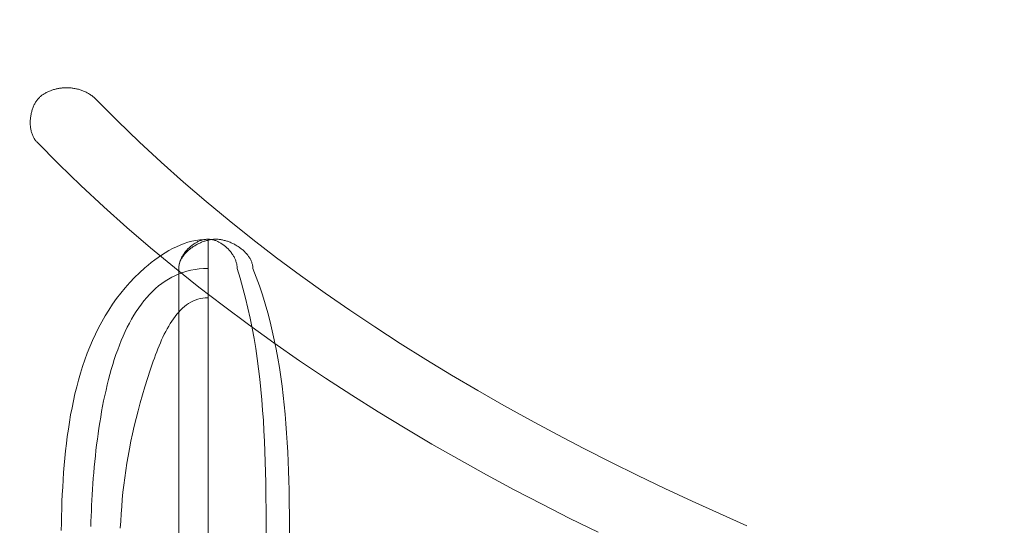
# Model space of a CAD drawing. Header units: millimetres. Extents: x 3925 to 5043, y -86 to 778.
# Tile 87 of 159: x 4429.947 to 4431.462, y 455.225 to 456.003. Entities that reach past the tile are written whole.
import ezdxf

# ---------------------------------------------------------------- set-up
doc = ezdxf.new("R2010")
doc.units = ezdxf.units.MM
doc.header["$LTSCALE"] = 46.255
doc.header["$PDMODE"] = 3
doc.header["$PDSIZE"] = 1
doc.layers.get('Defpoints').update_dxf_attribs({"linetype": 'CONTINUOUS'})
doc.layers.add('140-154101-01_RIGGDXF_DIMENSION', color=7, linetype='CONTINUOUS')
doc.layers.add('H30K-TOP-COVDXF_CONTINUOUS_LINE', color=7, linetype='CONTINUOUS')
doc.styles.add('SLDTEXTSTYLE0', font='arialbd.ttf', dxfattribs={"height": 5.5})
doc.dimstyles.new('SLDDIMSTYLE2', dxfattribs={"dimtxt": 5.650301, "dimasz": 4.572, "dimexe": 0, "dimexo": 0.0625, "dimgap": 1.412575, "dimtad": 0, "dimtih": 1, "dimtoh": 1, "dimlfac": 3.5, "dimrnd": 1e-09, "dimzin": 4, "dimdsep": 46, "dimtxsty": 'SLDTEXTSTYLE0', "dimsah": 1, "dimcen": 0.09, "dimadec": 0, "dimazin": 1, "dimtol": 1, "dimtp": 0.5, "dimtm": 0.5, "dimtfac": 1, "dimtdec": 1, "dimtofl": 0, "dimtmove": 0, "dimatfit": 3, "dimfxl": 1, "dimfrac": 2, "dimtolj": 1, "dimarcsym": 0})

# ---------------------------------------------------------------- blocks, each defined once
blk = doc.blocks.new('*D62')
at = {"layer": '140-154101-01_RIGGDXF_DIMENSION', "color": 0, "linetype": 'Continuous', "lineweight": -2}
for p, q in [((4527.0123, 471.5311), (4527.0373, 393.5461)), ((4322.2206, 471.4654), (4322.2456, 393.4804)), ((4326.2456, 393.4817), (4523.0373, 393.5448))]:
    blk.add_line(p, q, dxfattribs=at)
at = {"layer": '140-154101-01_RIGGDXF_DIMENSION', "color": 0, "linetype": 'Continuous'}
for points in [[(4523.0371, 394.2115), (4523.0376, 392.8782), (4527.0373, 393.5461)], [(4326.2454, 394.1484), (4326.2459, 392.815), (4322.2456, 393.4804)]]:
    blk.add_solid(points, dxfattribs=at)
at = {"layer": 'Defpoints', "color": 0, "linetype": 'Continuous'}
for p in [(4527.0123, 471.5936), (4322.2206, 471.5279), (4527.0373, 393.5461)]:
    blk.add_point(p, dxfattribs=at)
at = {"layer": '140-154101-01_RIGGDXF_DIMENSION', "color": 0, "linetype": 'Continuous', "insert": (4424.6384, 398.4618), "char_height": 5.5, "attachment_point": 5, "rotation": 0.0184, "style": 'SLDTEXTSTYLE0'}
blk.add_mtext('\\A1;819.17 [32.25]', dxfattribs=at)

msp = doc.modelspace()

# ---------------------------------------------------------------- linework, layer by layer
at = {"layer": 'H30K-TOP-COVDXF_CONTINUOUS_LINE', "color": 7, "linetype": 'Continuous', "lineweight": 0}
for p, q in [((4430.2368, 455.6652), (4430.2368, 454.6617)), ((4430.1918, 455.6202), (4430.1918, 454.7066)), ((4430.3262, 455.2429), (4430.3259, 455.2748)), ((4430.362, 455.2358), (4430.3616, 455.2649)), ((4430.3621, 455.2067), (4430.362, 455.2358))]:
    msp.add_line(p, q, dxfattribs=at)
for points in [[(4430.0193, 455.8983), (4430.018, 455.8983), (4430.0166, 455.8982), (4430.0153, 455.8982), (4430.014, 455.8981), (4430.0126, 455.898), (4430.0113, 455.8978), (4430.01, 455.8976), (4430.0086, 455.8974), (4430.0073, 455.8972), (4430.006, 455.8969), (4430.0046, 455.8967), (4430.0033, 455.8964), (4430.002, 455.896), (4430.0007, 455.8957), (4429.9994, 455.8953), (4429.9981, 455.8949), (4429.9968, 455.8945), (4429.9955, 455.894), (4429.9943, 455.8935), (4429.993, 455.893), (4429.9918, 455.8925), (4429.9905, 455.8919), (4429.9893, 455.8913), (4429.9881, 455.8907), (4429.9869, 455.8901), (4429.9858, 455.8894), (4429.9846, 455.8887), (4429.9835, 455.888), (4429.9824, 455.8873), (4429.9813, 455.8866)], [(4430.0654, 455.8798), (4430.0644, 455.8808), (4430.0634, 455.8817), (4430.0624, 455.8827), (4430.0613, 455.8836), (4430.0602, 455.8844), (4430.0591, 455.8853), (4430.058, 455.8861), (4430.0568, 455.8869), (4430.0556, 455.8877), (4430.0544, 455.8884), (4430.0532, 455.8892), (4430.052, 455.8899), (4430.0507, 455.8905), (4430.0494, 455.8912), (4430.0482, 455.8918), (4430.0469, 455.8924), (4430.0455, 455.8929), (4430.0442, 455.8935), (4430.0429, 455.894), (4430.0415, 455.8945), (4430.0402, 455.8949), (4430.0388, 455.8954), (4430.0374, 455.8958), (4430.036, 455.8961), (4430.0346, 455.8965), (4430.0333, 455.8968), (4430.0319, 455.8971), (4430.0305, 455.8973), (4430.0291, 455.8975), (4430.0277, 455.8977), (4430.0263, 455.8979), (4430.0249, 455.898), (4430.0235, 455.8982), (4430.0221, 455.8982), (4430.0207, 455.8983), (4430.0193, 455.8983)], [(4429.9813, 455.8866), (4429.9803, 455.8858), (4429.9793, 455.885), (4429.9783, 455.8842), (4429.9774, 455.8833), (4429.9765, 455.8823), (4429.9756, 455.8813), (4429.9747, 455.8803), (4429.9739, 455.8793), (4429.9731, 455.8782), (4429.9724, 455.877), (4429.9716, 455.8759), (4429.9709, 455.8747), (4429.9702, 455.8735), (4429.9696, 455.8722), (4429.969, 455.871), (4429.9684, 455.8697), (4429.9679, 455.8683), (4429.9673, 455.867), (4429.9668, 455.8656), (4429.9664, 455.8642), (4429.966, 455.8628), (4429.9656, 455.8614), (4429.9652, 455.86), (4429.9649, 455.8585), (4429.9646, 455.8571), (4429.9643, 455.8556), (4429.9641, 455.8542), (4429.9639, 455.8527), (4429.9637, 455.8512), (4429.9636, 455.8497), (4429.9635, 455.8483), (4429.9634, 455.8468), (4429.9634, 455.8453), (4429.9634, 455.8438), (4429.9634, 455.8424), (4429.9635, 455.8409), (4429.9636, 455.8394), (4429.9638, 455.838), (4429.9639, 455.8366), (4429.9642, 455.8352), (4429.9644, 455.8338), (4429.9647, 455.8324), (4429.965, 455.831), (4429.9654, 455.8297), (4429.9658, 455.8284), (4429.9662, 455.8271), (4429.9667, 455.8258), (4429.9672, 455.8246), (4429.9678, 455.8233), (4429.9684, 455.8221), (4429.969, 455.821), (4429.9696, 455.8199), (4429.9703, 455.8188), (4429.9711, 455.8177), (4429.9719, 455.8167), (4429.9727, 455.8157), (4429.9736, 455.8148)], [(4431.0658, 455.2244), (4431.0236, 455.2431), (4430.9815, 455.2622), (4430.9396, 455.2818), (4430.8978, 455.3019), (4430.8562, 455.3224), (4430.8147, 455.3434), (4430.7736, 455.365), (4430.7326, 455.387), (4430.6919, 455.4095), (4430.6516, 455.4326), (4430.6115, 455.4561), (4430.5718, 455.4803), (4430.5325, 455.5049), (4430.4935, 455.5302), (4430.455, 455.556), (4430.4169, 455.5823), (4430.3792, 455.6093), (4430.3421, 455.6368), (4430.3055, 455.665), (4430.2694, 455.6938), (4430.2338, 455.7232), (4430.1989, 455.7532), (4430.1645, 455.7839), (4430.1308, 455.8152), (4430.0978, 455.8472), (4430.0654, 455.8798)], [(4429.9736, 455.8148), (4430.0071, 455.7809), (4430.0414, 455.7477), (4430.0764, 455.7152), (4430.112, 455.6834), (4430.1482, 455.6522), (4430.1851, 455.6216), (4430.2225, 455.5917), (4430.2605, 455.5625), (4430.299, 455.5339), (4430.338, 455.5058), (4430.3775, 455.4784), (4430.4175, 455.4516), (4430.4578, 455.4254), (4430.4986, 455.3997), (4430.5398, 455.3747), (4430.5813, 455.3502), (4430.6232, 455.3262), (4430.6654, 455.3028), (4430.7078, 455.2799), (4430.7506, 455.2575), (4430.7935, 455.2357), (4430.8367, 455.2144)], [(4430.2368, 455.6652), (4430.2305, 455.665), (4430.2243, 455.6644), (4430.2181, 455.6635), (4430.212, 455.6621), (4430.2059, 455.6605), (4430.1999, 455.6585), (4430.194, 455.6562), (4430.1881, 455.6536), (4430.1823, 455.6508), (4430.1766, 455.6477), (4430.171, 455.6444), (4430.1655, 455.6409), (4430.1601, 455.6372), (4430.1548, 455.6334), (4430.1496, 455.6294), (4430.1445, 455.6253), (4430.1395, 455.621), (4430.1314, 455.6137), (4430.1237, 455.6062), (4430.1163, 455.5984), (4430.1092, 455.5904), (4430.1025, 455.5822), (4430.096, 455.5738), (4430.0899, 455.5651), (4430.0841, 455.5563), (4430.0786, 455.5473), (4430.0733, 455.5381), (4430.0683, 455.5288), (4430.0636, 455.5192), (4430.0592, 455.5096), (4430.055, 455.4997), (4430.0511, 455.4898), (4430.0474, 455.4797), (4430.0439, 455.4694), (4430.0407, 455.4591), (4430.0377, 455.4486), (4430.0349, 455.4381), (4430.0322, 455.4274), (4430.0298, 455.4167), (4430.0276, 455.4059), (4430.0255, 455.395), (4430.0237, 455.384), (4430.022, 455.373), (4430.0204, 455.362), (4430.019, 455.3509), (4430.0177, 455.3398), (4430.0166, 455.3286), (4430.0156, 455.3174), (4430.0147, 455.3063), (4430.0139, 455.2951), (4430.0133, 455.2839), (4430.0127, 455.2727), (4430.0122, 455.2616), (4430.0118, 455.2505), (4430.0115, 455.2394), (4430.0113, 455.2284), (4430.0111, 455.2174)], [(4430.2368, 455.6652), (4430.2356, 455.6652), (4430.2344, 455.6651), (4430.2332, 455.665), (4430.232, 455.6649), (4430.2308, 455.6646), (4430.2296, 455.6644), (4430.2284, 455.6641), (4430.2272, 455.6638), (4430.2261, 455.6634), (4430.2249, 455.663), (4430.2237, 455.6625), (4430.2225, 455.662), (4430.2214, 455.6615), (4430.2202, 455.6609), (4430.2191, 455.6603), (4430.2179, 455.6597), (4430.2168, 455.659), (4430.2157, 455.6583), (4430.2146, 455.6575), (4430.2135, 455.6568), (4430.2124, 455.656), (4430.2113, 455.6552), (4430.2103, 455.6543), (4430.2093, 455.6534), (4430.2083, 455.6525), (4430.2073, 455.6516), (4430.2063, 455.6507), (4430.2054, 455.6497), (4430.2045, 455.6487), (4430.2036, 455.6477), (4430.2027, 455.6467), (4430.2018, 455.6456), (4430.201, 455.6446), (4430.2002, 455.6435), (4430.1995, 455.6424), (4430.1987, 455.6413), (4430.198, 455.6402), (4430.1974, 455.6391), (4430.1967, 455.6379), (4430.1961, 455.6368), (4430.1956, 455.6356), (4430.195, 455.6344), (4430.1945, 455.6333), (4430.1941, 455.6321), (4430.1937, 455.6309), (4430.1933, 455.6297), (4430.1929, 455.6285), (4430.1925, 455.6263)], [(4430.2488, 455.6652), (4430.2476, 455.6652), (4430.2463, 455.6652), (4430.245, 455.6651), (4430.2438, 455.665), (4430.2425, 455.6648), (4430.2412, 455.6646), (4430.2399, 455.6644), (4430.2386, 455.6641), (4430.2373, 455.6638), (4430.2359, 455.6635), (4430.2346, 455.6632), (4430.2333, 455.6628), (4430.232, 455.6624), (4430.2307, 455.662), (4430.2293, 455.6615), (4430.228, 455.661), (4430.2267, 455.6605), (4430.2254, 455.6599), (4430.2241, 455.6593), (4430.2228, 455.6587), (4430.2215, 455.6581), (4430.2203, 455.6575), (4430.219, 455.6568), (4430.2178, 455.6561), (4430.2165, 455.6553), (4430.2153, 455.6546), (4430.2141, 455.6538), (4430.2129, 455.653), (4430.2118, 455.6522), (4430.2106, 455.6514), (4430.2095, 455.6505), (4430.2084, 455.6496), (4430.2073, 455.6487), (4430.2063, 455.6478), (4430.2053, 455.6469), (4430.2043, 455.6459), (4430.2033, 455.645), (4430.2024, 455.644), (4430.2015, 455.643), (4430.2006, 455.642), (4430.1998, 455.6409), (4430.199, 455.6399), (4430.1982, 455.6388), (4430.1975, 455.6377), (4430.1968, 455.6366), (4430.1961, 455.6355), (4430.1955, 455.6344), (4430.1949, 455.6333), (4430.1944, 455.6321), (4430.1939, 455.631), (4430.1935, 455.6298), (4430.1931, 455.6286), (4430.1928, 455.6275)], [(4430.2817, 455.6202), (4430.2817, 455.6214), (4430.2816, 455.6226), (4430.2815, 455.6237), (4430.2813, 455.6249), (4430.2811, 455.6261), (4430.2809, 455.6273), (4430.2806, 455.6285), (4430.2802, 455.6297), (4430.2798, 455.6309), (4430.2794, 455.6321), (4430.279, 455.6333), (4430.2785, 455.6344), (4430.2779, 455.6356), (4430.2774, 455.6368), (4430.2768, 455.6379), (4430.2761, 455.6391), (4430.2755, 455.6402), (4430.2748, 455.6413), (4430.274, 455.6424), (4430.2733, 455.6435), (4430.2725, 455.6446), (4430.2717, 455.6456), (4430.2708, 455.6467), (4430.2699, 455.6477), (4430.269, 455.6487), (4430.2681, 455.6497), (4430.2672, 455.6507), (4430.2662, 455.6516), (4430.2652, 455.6525), (4430.2642, 455.6534), (4430.2632, 455.6543), (4430.2622, 455.6552), (4430.2611, 455.656), (4430.26, 455.6568), (4430.2589, 455.6575), (4430.2578, 455.6583), (4430.2567, 455.659), (4430.2556, 455.6597), (4430.2545, 455.6603), (4430.2533, 455.6609), (4430.2521, 455.6615), (4430.251, 455.662), (4430.2498, 455.6625), (4430.2486, 455.663), (4430.2474, 455.6634), (4430.2463, 455.6638), (4430.2451, 455.6641), (4430.2439, 455.6644), (4430.2427, 455.6646), (4430.2415, 455.6649), (4430.2403, 455.665), (4430.2391, 455.6651), (4430.2379, 455.6652), (4430.2368, 455.6652)], [(4430.3057, 455.6202), (4430.3057, 455.6214), (4430.3056, 455.6226), (4430.3055, 455.6239), (4430.3053, 455.6251), (4430.305, 455.6263), (4430.3048, 455.6275), (4430.3044, 455.6286), (4430.304, 455.6298), (4430.3036, 455.631), (4430.3031, 455.6321), (4430.3026, 455.6333), (4430.302, 455.6344), (4430.3014, 455.6355), (4430.3008, 455.6366), (4430.3001, 455.6377), (4430.2993, 455.6388), (4430.2986, 455.6399), (4430.2978, 455.6409), (4430.2969, 455.6419), (4430.2961, 455.643), (4430.2951, 455.644), (4430.2942, 455.645), (4430.2933, 455.6459), (4430.2923, 455.6469), (4430.2912, 455.6478), (4430.2902, 455.6487), (4430.2891, 455.6496), (4430.288, 455.6505), (4430.2869, 455.6514), (4430.2858, 455.6522), (4430.2846, 455.653), (4430.2834, 455.6538), (4430.2822, 455.6546), (4430.281, 455.6553), (4430.2798, 455.6561), (4430.2785, 455.6568), (4430.2773, 455.6575), (4430.276, 455.6581), (4430.2747, 455.6587), (4430.2735, 455.6593), (4430.2722, 455.6599), (4430.2709, 455.6605), (4430.2695, 455.661), (4430.2682, 455.6615), (4430.2669, 455.662), (4430.2656, 455.6624), (4430.2643, 455.6628), (4430.263, 455.6632), (4430.2616, 455.6635), (4430.2603, 455.6638), (4430.259, 455.6641), (4430.2577, 455.6644), (4430.2564, 455.6646), (4430.2551, 455.6648), (4430.2538, 455.665), (4430.2526, 455.6651), (4430.2513, 455.6652), (4430.25, 455.6652), (4430.2488, 455.6652)], [(4430.1926, 455.6273), (4430.1924, 455.6261), (4430.1922, 455.6249), (4430.192, 455.6237), (4430.1919, 455.6226), (4430.1918, 455.6214), (4430.1918, 455.6202)], [(4430.1925, 455.6263), (4430.1922, 455.6251), (4430.192, 455.6239), (4430.1919, 455.6226), (4430.1918, 455.6214)], [(4430.0565, 455.2232), (4430.0568, 455.2312), (4430.057, 455.2392), (4430.0574, 455.2474), (4430.0578, 455.2556), (4430.0582, 455.2639), (4430.0587, 455.2722), (4430.0592, 455.2806), (4430.0598, 455.2891), (4430.0604, 455.2976), (4430.0611, 455.3061), (4430.0619, 455.3146), (4430.0627, 455.3232), (4430.0635, 455.3318), (4430.0645, 455.3404), (4430.0655, 455.349), (4430.0666, 455.3576), (4430.0677, 455.3661), (4430.069, 455.3747), (4430.0703, 455.3832), (4430.0717, 455.3916), (4430.0731, 455.4001), (4430.0747, 455.4084), (4430.0763, 455.4168), (4430.078, 455.425), (4430.0799, 455.4332), (4430.0818, 455.4413), (4430.0838, 455.4493), (4430.0859, 455.4572), (4430.088, 455.465), (4430.0903, 455.4727), (4430.0927, 455.4803), (4430.0952, 455.4878), (4430.0979, 455.4951), (4430.1006, 455.5023), (4430.1034, 455.5094), (4430.1064, 455.5163), (4430.1094, 455.5231), (4430.1126, 455.5297), (4430.1159, 455.5361), (4430.1193, 455.5423), (4430.1229, 455.5484), (4430.1265, 455.5542), (4430.1303, 455.5599), (4430.1343, 455.5654), (4430.1383, 455.5706), (4430.1425, 455.5756), (4430.1469, 455.5804), (4430.1514, 455.5849), (4430.156, 455.5893), (4430.1607, 455.5933), (4430.1656, 455.5971), (4430.1707, 455.6007), (4430.1759, 455.6039), (4430.1813, 455.6069), (4430.1868, 455.6096), (4430.1925, 455.6121), (4430.1983, 455.6142), (4430.2043, 455.616), (4430.2104, 455.6175), (4430.2168, 455.6187), (4430.2233, 455.6195), (4430.2299, 455.62), (4430.2368, 455.6202)], [(4430.3259, 455.2748), (4430.3256, 455.2908), (4430.3253, 455.3068), (4430.3249, 455.3228), (4430.3243, 455.3387), (4430.3237, 455.3547), (4430.3229, 455.3706), (4430.3219, 455.3866), (4430.3208, 455.4025), (4430.3195, 455.4183), (4430.3181, 455.4342), (4430.3164, 455.45), (4430.3146, 455.4657), (4430.3125, 455.4815), (4430.3102, 455.4971), (4430.3076, 455.5127), (4430.3048, 455.5283), (4430.3017, 455.5438), (4430.2983, 455.5592), (4430.2946, 455.5746), (4430.2906, 455.5899), (4430.2863, 455.6051), (4430.2817, 455.6202)], [(4430.3616, 455.2649), (4430.3614, 455.2795), (4430.361, 455.2941), (4430.3606, 455.3087), (4430.3601, 455.3233), (4430.3594, 455.3378), (4430.3586, 455.3524), (4430.3577, 455.367), (4430.3566, 455.3815), (4430.3554, 455.396), (4430.354, 455.4104), (4430.3525, 455.4249), (4430.3507, 455.4392), (4430.3488, 455.4536), (4430.3466, 455.4679), (4430.3442, 455.4821), (4430.3416, 455.4963), (4430.3387, 455.5104), (4430.3356, 455.5244), (4430.3322, 455.5383), (4430.3286, 455.5522), (4430.3246, 455.566), (4430.3204, 455.5797), (4430.3158, 455.5933), (4430.3109, 455.6068), (4430.3057, 455.6202)], [(4430.1019, 455.2206), (4430.1025, 455.2317), (4430.1032, 455.2428), (4430.104, 455.2539), (4430.1049, 455.265), (4430.106, 455.276), (4430.1073, 455.2871), (4430.1087, 455.2982), (4430.1103, 455.3093), (4430.112, 455.3205), (4430.1139, 455.3317), (4430.116, 455.343), (4430.1182, 455.3544), (4430.1207, 455.366), (4430.1233, 455.3776), (4430.1262, 455.3894), (4430.1293, 455.4013), (4430.1325, 455.4134), (4430.136, 455.4256), (4430.1398, 455.4381), (4430.1437, 455.4508), (4430.1479, 455.4636), (4430.1495, 455.4683), (4430.1511, 455.473), (4430.1527, 455.4777), (4430.1544, 455.4825), (4430.1561, 455.4872), (4430.1579, 455.4918), (4430.1597, 455.4965), (4430.1616, 455.5011), (4430.1635, 455.5057), (4430.1655, 455.5102), (4430.1675, 455.5146), (4430.1696, 455.519), (4430.1718, 455.5233), (4430.174, 455.5274), (4430.1763, 455.5315), (4430.1787, 455.5355), (4430.1811, 455.5393), (4430.1836, 455.543), (4430.1862, 455.5465), (4430.1889, 455.5499), (4430.1917, 455.5531), (4430.1945, 455.5562), (4430.1975, 455.559), (4430.2005, 455.5617), (4430.2037, 455.5641), (4430.2069, 455.5664), (4430.2103, 455.5684), (4430.2137, 455.5701), (4430.2173, 455.5717), (4430.2209, 455.5729), (4430.2247, 455.5739), (4430.2286, 455.5747), (4430.2326, 455.5751), (4430.2368, 455.5753)], [(4430.3263, 455.1793), (4430.3263, 455.1951), (4430.3262, 455.2429)]]:
    msp.add_lwpolyline(points, dxfattribs=at)

# ---------------------------------------------------------------- dimensions: what is measured, and where the dimension line sits
at = {"layer": '140-154101-01_RIGGDXF_DIMENSION', "color": 2, "linetype": 'Continuous'}
dim = msp.add_linear_dim(base=(4527.0373, 393.5461), p1=(4322.2206, 471.5279), p2=(4527.0123, 471.5936), angle=0.0184, dimstyle='SLDDIMSTYLE2', override={"dimtxt": 5, "dimasz": 4, "dimtad": 1, "dimtih": 0, "dimtoh": 0, "dimlfac": 4, "dimtol": 0, "dimtp": 0.01, "dimtm": 0.01, "dimtdec": 2, "dimtofl": 1, "dimtzin": 0}, dxfattribs=at)
dim.commit()
dim.dimension.update_dxf_attribs({"geometry": '*D62', "text_midpoint": (4424.64, 393.5133), "dimtype": 161})

doc.saveas('drawing.dxf')
